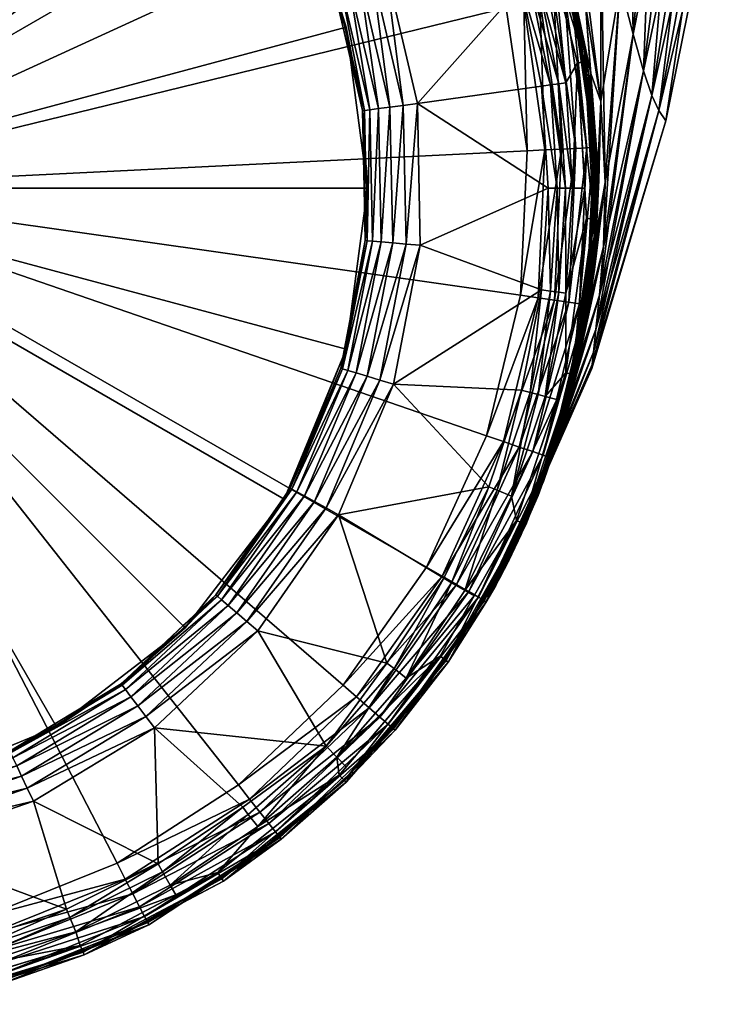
# Model space of a CAD drawing. Extents: x -0.0374 to 0.0374, y -0.0584 to -0.0009.
# Tile 6 of 17: x 0.004 to 0.0141, y -0.0582 to -0.0439. Entities that reach past the tile are written whole.
import ezdxf

# ---------------------------------------------------------------- set-up
doc = ezdxf.new("R2010")
doc.units = 0
doc.layers.add('mesh', color=7, linetype='CONTINUOUS')

msp = doc.modelspace()

# ---------------------------------------------------------------- meshes
at = {"layer": 'mesh'}
mesh = msp.add_polyface(dxfattribs=at)
corners = [(0.000324, -0.046352, 0.061), (0.000309, -0.035352, 0.061), (0.002391, -0.035548, 0.061), (0.006258, -0.03709, 0.061), (0.007904, -0.038381, 0.061), (0.004398, -0.036134, 0.061), (0.003505, -0.038033, 0.011207), (0.003494, -0.038058, 0.011), (0.004477, -0.038599, 0.011), (0.003585, -0.037842, 0.011566), (0.003649, -0.037689, 0.011693), (0.001769, -0.03712, 0.011693), (0.005276, -0.038773, 0.011566), (0.005203, -0.038878, 0.0114), (0.001698, -0.037486, 0.011207), (0.001693, -0.037513, 0.011), (0.002316, -0.037701, 0.011), (-0.000182, -0.037327, 0.011207), (-0.000184, -0.037247, 0.0114), (-0.000001, -0.037369, 0.011), (0.001714, -0.037407, 0.0114), (0.005158, -0.038943, 0.011207), (0.005142, -0.038966, 0.011), (0.003536, -0.037959, 0.0114), (0.001737, -0.037283, 0.011566), (0.006585, -0.040178, 0.011207), (0.005371, -0.038637, 0.011693), (0.003724, -0.037511, 0.011773), (0.001805, -0.03693, 0.011773), (0.005481, -0.038479, 0.011773), (0.003805, -0.037321, 0.0118), (0.005599, -0.038309, 0.0118), (0, -0.037352, 0.001826), (0.002329, -0.037659, 0.001826), (0.0045, -0.038558, 0.001826), (0.006364, -0.039988, 0.001826), (0, -0.046352, 0.001826)]
mesh.append_faces([[corners[k] for k in face] for face in [(0, 1, 2, 2), (0, 3, 4, 4), (0, 5, 3, 3), (2, 5, 0, 0), (6, 7, 8, 8), (9, 10, 11, 11), (9, 12, 10, 10), (13, 12, 9, 9), (14, 15, 16, 16), (14, 17, 15, 15), (18, 17, 14, 14), (17, 19, 15, 15), (14, 20, 18, 18), (14, 6, 20, 20), (16, 6, 14, 14), (16, 7, 6, 6), (21, 8, 22, 22), (21, 6, 8, 8), (23, 6, 21, 21), (23, 20, 6, 6), (24, 20, 23, 23), (24, 9, 11, 11), (23, 9, 24, 24), (23, 13, 9, 9), (21, 13, 23, 23), (21, 25, 13, 13), (26, 10, 12, 12), (27, 10, 26, 26), (27, 28, 10, 10), (27, 29, 30, 30), (26, 29, 27, 27), (31, 30, 29, 29), (32, 33, 15, 15), (33, 16, 15, 15), (33, 7, 16, 16), (34, 7, 33, 33), (22, 34, 35, 35), (8, 34, 22, 22), (8, 7, 34, 34), (15, 19, 32, 32), (33, 32, 36, 36), (36, 34, 33, 33), (36, 35, 34, 34)]])
mesh = msp.add_polyface(dxfattribs=at)
corners = [(0.000324, -0.046352, 0.061), (0.010324, -0.041769, 0.061), (0.01101, -0.043744, 0.061), (0.009275, -0.039959, 0.061), (0.007904, -0.038381, 0.061), (0.011214, -0.047903, 0.061), (0.010724, -0.049936, 0.061), (0.011311, -0.045814, 0.061), (0.009857, -0.051839, 0.061), (0.008995, -0.047114, 0.011207), (0.008968, -0.047112, 0.011), (0.008668, -0.048677, 0.011), (0.008234, -0.050887, 0.011693), (0.009181, -0.049132, 0.011773), (0.008997, -0.049076, 0.011693), (0.00888, -0.043268, 0.011693), (0.009062, -0.043204, 0.011773), (0.008209, -0.041389, 0.011773), (0.00864, -0.048968, 0.011207), (0.007907, -0.050707, 0.011207), (0.008716, -0.048991, 0.0114), (0.008527, -0.04339, 0.011207), (0.008502, -0.043399, 0.011), (0.00865, -0.044033, 0.011), (0.007725, -0.041682, 0.011207), (0.007794, -0.04164, 0.0114), (0.007779, -0.041859, 0.011), (0.008603, -0.043364, 0.0114), (0.008957, -0.045228, 0.011207), (0.008723, -0.043322, 0.011566), (0.009036, -0.045218, 0.0114), (0.007902, -0.041575, 0.011566), (0.008044, -0.041489, 0.011693), (0.008838, -0.049028, 0.011566), (0.007977, -0.050746, 0.0114), (0.008614, -0.04896, 0.011), (0.007883, -0.050694, 0.011), (0.008089, -0.050807, 0.011566), (0.008693, -0.044023, 0.001826), (0.007794, -0.041852, 0.001826), (0.00893, -0.045231, 0.011), (0.009, -0.046352, 0.001826), (0.008693, -0.048681, 0.001826), (0.007794, -0.050852, 0.001826), (0, -0.046352, 0.001826), (0.0045, -0.054146, 0.001826), (0.006364, -0.052716, 0.001826), (0.006364, -0.039988, 0.001826)]
mesh.append_faces([[corners[k] for k in face] for face in [(0, 1, 2, 2), (0, 3, 1, 1), (4, 3, 0, 0), (0, 5, 6, 6), (0, 7, 5, 5), (2, 7, 0, 0), (6, 8, 0, 0), (9, 10, 11, 11), (12, 13, 14, 14), (15, 16, 17, 17), (18, 19, 20, 20), (21, 22, 23, 23), (21, 24, 22, 22), (25, 24, 21, 21), (24, 26, 22, 22), (21, 27, 25, 25), (21, 28, 27, 27), (23, 28, 21, 21), (29, 27, 30, 30), (29, 31, 27, 27), (32, 31, 29, 29), (29, 15, 32, 32), (11, 18, 9, 9), (33, 20, 34, 34), (18, 35, 36, 36), (11, 35, 18, 18), (33, 37, 14, 14), (34, 37, 33, 33), (38, 22, 39, 39), (38, 23, 22, 22), (38, 40, 23, 23), (41, 40, 38, 38), (10, 42, 11, 11), (10, 41, 42, 42), (42, 35, 11, 11), (42, 36, 35, 35), (43, 36, 42, 42), (44, 43, 42, 42), (45, 46, 44, 44), (44, 38, 39, 39), (44, 41, 38, 38), (42, 41, 44, 44), (39, 47, 44, 44)]])
mesh = msp.add_polyface(dxfattribs=at)
corners = [(0.012378, -0.042456, 0.02496), (0.012659, -0.043395, 0.02652), (0.01278, -0.040117, 0.027447), (0.012848, -0.044127, 0.028275), (0.013149, -0.040652, 0.029056), (0.013457, -0.041022, 0.030784), (0.013116, -0.045012, 0.032096), (0.013716, -0.041255, 0.032573), (0.01186, -0.043049, 0.01879), (0.011141, -0.041085, 0.019202), (0.011424, -0.041793, 0.0182), (0.011859, -0.042946, 0.020127), (0.011309, -0.041547, 0.018109), (0.010926, -0.040732, 0.017809), (0.010944, -0.04047, 0.020192), (0.011695, -0.042133, 0.02105), (0.012154, -0.043699, 0.02222), (0.011519, -0.041188, 0.021883), (0.012058, -0.042579, 0.022971), (0.011335, -0.040123, 0.02263), (0.01195, -0.041346, 0.023656), (0.012352, -0.04098, 0.025515), (0.011629, -0.042329, 0.057567), (0.011302, -0.041547, 0.057885), (0.011141, -0.041085, 0.056798), (0.011124, -0.041122, 0.058058), (0.011859, -0.042946, 0.055873), (0.011695, -0.042133, 0.05495), (0.010944, -0.04047, 0.055808), (0.011519, -0.041188, 0.054117), (0.012058, -0.042579, 0.053029), (0.01195, -0.041346, 0.052344), (0.012378, -0.042456, 0.05104), (0.011833, -0.040011, 0.051726), (0.012352, -0.04098, 0.050485), (0.013116, -0.045012, 0.043904), (0.013716, -0.041255, 0.043427), (0.013922, -0.041388, 0.041616), (0.012993, -0.044656, 0.045847), (0.013457, -0.041022, 0.045216), (0.012848, -0.044127, 0.047725), (0.013149, -0.040652, 0.046944), (0.012659, -0.043395, 0.04948), (0.01278, -0.040117, 0.048553), (0.012993, -0.044656, 0.030153), (0.011851, -0.043539, 0.0605), (0.011111, -0.041408, 0.0605), (0.011202, -0.041367, 0.060259), (0.011697, -0.043577, 0.060707), (0.010966, -0.041474, 0.060707), (0.011496, -0.043626, 0.060866), (0.010778, -0.041561, 0.060866), (0.011233, -0.041352, 0.06), (0.011863, -0.043259, 0.012507), (0.011622, -0.042309, 0.012507), (0.01062, -0.040263, 0.012316), (0.011586, -0.042322, 0.012316), (0.011484, -0.042358, 0.012154), (0.010579, -0.04043, 0.012154), (0.011084, -0.041895, 0.011946)]
mesh.append_faces([[corners[k] for k in face] for face in [(0, 1, 2, 2), (2, 3, 4, 4), (1, 3, 2, 2), (5, 6, 7, 7), (8, 9, 10, 10), (8, 11, 9, 9), (9, 12, 10, 10), (9, 13, 12, 12), (11, 14, 9, 9), (11, 15, 14, 14), (16, 17, 15, 15), (16, 18, 17, 17), (18, 19, 17, 17), (0, 20, 18, 18), (0, 21, 20, 20), (2, 21, 0, 0), (22, 23, 24, 24), (23, 25, 24, 24), (24, 26, 22, 22), (24, 27, 26, 26), (28, 27, 24, 24), (28, 29, 27, 27), (29, 30, 27, 27), (29, 31, 30, 30), (31, 32, 30, 30), (31, 33, 32, 32), (33, 34, 32, 32), (35, 36, 37, 37), (38, 39, 36, 36), (40, 41, 39, 39), (42, 43, 41, 41), (34, 43, 42, 42), (4, 44, 5, 5), (45, 46, 47, 47), (48, 49, 46, 46), (50, 51, 49, 49), (52, 25, 23, 23), (53, 10, 12, 12), (12, 13, 54, 54), (55, 56, 54, 54), (55, 57, 56, 56), (55, 58, 57, 57), (59, 57, 58, 58)]])
mesh = msp.add_polyface(dxfattribs=at)
corners = [(0.012993, -0.044656, 0.030153), (0.013116, -0.045012, 0.032096), (0.013457, -0.041022, 0.030784), (0.011859, -0.042946, 0.020127), (0.012283, -0.045361, 0.020338), (0.012235, -0.044696, 0.021399), (0.011992, -0.043614, 0.019127), (0.012132, -0.044217, 0.019487), (0.011907, -0.043248, 0.018909), (0.01186, -0.043049, 0.01879), (0.011695, -0.042133, 0.02105), (0.012154, -0.043699, 0.02222), (0.012378, -0.045098, 0.023696), (0.012378, -0.042456, 0.02496), (0.012441, -0.046274, 0.025431), (0.012659, -0.043395, 0.02652), (0.012058, -0.042579, 0.022971), (0.012848, -0.044127, 0.047725), (0.012441, -0.046274, 0.050569), (0.012659, -0.043395, 0.04948), (0.011859, -0.042946, 0.055873), (0.012235, -0.044696, 0.054601), (0.012224, -0.044806, 0.056098), (0.012154, -0.043699, 0.05378), (0.011695, -0.042133, 0.05495), (0.012058, -0.042579, 0.053029), (0.012378, -0.045098, 0.052304), (0.012378, -0.042456, 0.05104), (0.012352, -0.04098, 0.050485), (0.013318, -0.045379, 0.038), (0.013922, -0.041388, 0.034384), (0.013219, -0.04523, 0.034064), (0.014107, -0.041468, 0.038), (0.013219, -0.04523, 0.041936), (0.013922, -0.041388, 0.041616), (0.013116, -0.045012, 0.043904), (0.012993, -0.044656, 0.045847), (0.013716, -0.041255, 0.043427), (0.013457, -0.041022, 0.045216), (0.013149, -0.040652, 0.046944), (0.012848, -0.044127, 0.028275), (0.013149, -0.040652, 0.029056), (0.013716, -0.041255, 0.032573), (0.011949, -0.043515, 0.060259), (0.011893, -0.043254, 0.06), (0.011982, -0.043507, 0.06), (0.012176, -0.045771, 0.0605), (0.011851, -0.043539, 0.0605), (0.012275, -0.045767, 0.060259), (0.011863, -0.043259, 0.012507), (0.011902, -0.04325, 0.057086), (0.011997, -0.043569, 0.056919), (0.012183, -0.04452, 0.012507), (0.011622, -0.042309, 0.012507), (0.011586, -0.042322, 0.012316), (0.012145, -0.044526, 0.012316), (0.011484, -0.042358, 0.012154), (0.012038, -0.044542, 0.012154)]
mesh.append_faces([[corners[k] for k in face] for face in [(0, 1, 2, 2), (3, 4, 5, 5), (6, 7, 3, 3), (8, 3, 9, 9), (8, 6, 3, 3), (5, 10, 3, 3), (5, 11, 10, 10), (12, 13, 11, 11), (14, 15, 13, 13), (13, 16, 11, 11), (17, 18, 19, 19), (20, 21, 22, 22), (20, 23, 21, 21), (24, 23, 20, 20), (24, 25, 23, 23), (25, 26, 23, 23), (25, 27, 26, 26), (27, 19, 26, 26), (27, 28, 19, 19), (29, 30, 31, 31), (29, 32, 30, 30), (33, 32, 29, 29), (33, 34, 32, 32), (35, 34, 33, 33), (36, 37, 35, 35), (17, 38, 36, 36), (19, 39, 17, 17), (40, 0, 41, 41), (31, 42, 1, 1), (30, 42, 31, 31), (43, 44, 45, 45), (43, 46, 47, 47), (45, 48, 43, 43), (49, 8, 9, 9), (44, 50, 45, 45), (20, 51, 50, 50), (22, 51, 20, 20), (45, 50, 51, 51), (52, 8, 49, 49), (52, 6, 8, 8), (7, 6, 52, 52), (53, 52, 49, 49), (54, 55, 52, 52), (56, 57, 55, 55)]])
mesh = msp.add_polyface(dxfattribs=at)
corners = [(0.009765, -0.04718, 0.0118), (0.011617, -0.046352, 0.0118), (0.009724, -0.045131, 0.0118), (0.00938, -0.049192, 0.0118), (0.01152, -0.047826, 0.0118), (0.009257, -0.043136, 0.0118), (0.011232, -0.043429, 0.0118), (0.010757, -0.04203, 0.0118), (0.01152, -0.044878, 0.0118), (0.010757, -0.050674, 0.0118), (0.011232, -0.049275, 0.0118), (0.008584, -0.05108, 0.0118), (0.008957, -0.045228, 0.011207), (0.00893, -0.045231, 0.011), (0.008953, -0.046353, 0.011), (0.008997, -0.049076, 0.011693), (0.009181, -0.049132, 0.011773), (0.009559, -0.047162, 0.011773), (0.008403, -0.05098, 0.011773), (0.00888, -0.043268, 0.011693), (0.009327, -0.045181, 0.011693), (0.009062, -0.043204, 0.011773), (0.009162, -0.045202, 0.011566), (0.009201, -0.047132, 0.011566), (0.009075, -0.047121, 0.0114), (0.008716, -0.048991, 0.0114), (0.00864, -0.048968, 0.011207), (0.00865, -0.044033, 0.011), (0.008995, -0.047114, 0.011207), (0.008968, -0.047112, 0.011), (0.009036, -0.045218, 0.0114), (0.008603, -0.043364, 0.0114), (0.008723, -0.043322, 0.011566), (0.008838, -0.049028, 0.011566), (0.009366, -0.047146, 0.011693), (0.009518, -0.045157, 0.011773), (0.008387, -0.041282, 0.0118), (0.009, -0.046352, 0.001826)]
mesh.append_faces([[corners[k] for k in face] for face in [(0, 1, 2, 2), (3, 4, 0, 0), (5, 6, 7, 7), (2, 6, 5, 5), (1, 8, 2, 2), (3, 9, 10, 10), (11, 9, 3, 3), (12, 13, 14, 14), (15, 16, 17, 17), (0, 16, 3, 3), (0, 17, 16, 16), (2, 17, 0, 0), (18, 3, 16, 16), (19, 20, 21, 21), (22, 20, 19, 19), (22, 23, 20, 20), (24, 23, 22, 22), (24, 25, 23, 23), (26, 25, 24, 24), (27, 13, 12, 12), (28, 14, 29, 29), (28, 12, 14, 14), (30, 12, 28, 28), (30, 31, 12, 12), (32, 22, 19, 19), (30, 22, 32, 32), (30, 24, 22, 22), (28, 24, 30, 30), (28, 26, 24, 24), (33, 23, 25, 25), (34, 23, 33, 33), (34, 20, 23, 23), (35, 20, 34, 34), (35, 21, 20, 20), (5, 21, 35, 35), (5, 36, 21, 21), (35, 2, 5, 5), (35, 17, 2, 2), (34, 17, 35, 35), (34, 15, 17, 17), (33, 15, 34, 34), (14, 37, 29, 29), (14, 13, 37, 37)]])
mesh = msp.add_polyface(dxfattribs=at)
corners = [(0.011859, -0.042946, 0.055873), (0.011902, -0.04325, 0.057086), (0.011629, -0.042329, 0.057567), (0.011202, -0.041367, 0.060259), (0.011233, -0.041352, 0.06), (0.011893, -0.043254, 0.06), (0.011949, -0.043515, 0.060259), (0.011851, -0.043539, 0.0605), (0.011697, -0.043577, 0.060707), (0.011111, -0.041408, 0.0605), (0.011496, -0.043626, 0.060866), (0.010966, -0.041474, 0.060707), (0.011262, -0.043683, 0.060966), (0.010778, -0.041561, 0.060866), (0.01101, -0.043744, 0.061), (0.010559, -0.041661, 0.060966), (0.011311, -0.045814, 0.061), (0.011569, -0.045801, 0.060966), (0.01181, -0.045789, 0.060866), (0.012017, -0.045779, 0.060707), (0.011302, -0.041547, 0.057885), (0.01186, -0.043049, 0.01879), (0.011424, -0.041793, 0.0182), (0.011863, -0.043259, 0.012507), (0.011871, -0.044832, 0.011946), (0.011722, -0.043297, 0.012154), (0.011573, -0.043338, 0.011946), (0.011473, -0.043364, 0.011867), (0.011768, -0.044845, 0.011867), (0.011867, -0.046352, 0.011867), (0.011648, -0.044861, 0.011817), (0.011746, -0.046352, 0.011817), (0.011357, -0.043396, 0.011817), (0.010877, -0.041981, 0.011817), (0.01152, -0.044878, 0.0118), (0.011617, -0.046352, 0.0118), (0.011232, -0.043429, 0.0118), (0.010757, -0.04203, 0.0118), (0.009724, -0.045131, 0.0118), (0.011309, -0.041547, 0.018109), (0.011622, -0.042309, 0.012507), (0.011586, -0.042322, 0.012316), (0.012183, -0.04452, 0.012507), (0.011484, -0.042358, 0.012154), (0.012145, -0.044526, 0.012316), (0.012038, -0.044542, 0.012154), (0.011084, -0.041895, 0.011946)]
mesh.append_faces([[corners[k] for k in face] for face in [(0, 1, 2, 2), (3, 4, 5, 5), (6, 3, 5, 5), (7, 3, 6, 6), (8, 9, 7, 7), (10, 11, 8, 8), (12, 13, 10, 10), (14, 15, 12, 12), (12, 16, 14, 14), (12, 17, 16, 16), (10, 17, 12, 12), (10, 18, 17, 17), (8, 18, 10, 10), (8, 19, 18, 18), (7, 19, 8, 8), (4, 20, 5, 5), (5, 2, 1, 1), (20, 2, 5, 5), (21, 22, 23, 23), (24, 25, 26, 26), (27, 24, 26, 26), (28, 24, 27, 27), (29, 30, 31, 31), (28, 30, 29, 29), (28, 32, 30, 30), (27, 32, 28, 28), (27, 33, 32, 32), (31, 34, 35, 35), (30, 34, 31, 31), (30, 36, 34, 34), (32, 36, 30, 30), (32, 37, 36, 36), (33, 37, 32, 32), (38, 34, 36, 36), (23, 39, 40, 40), (41, 42, 40, 40), (43, 44, 41, 41), (25, 45, 43, 43), (26, 43, 46, 46), (26, 25, 43, 43), (24, 45, 25, 25), (27, 26, 46, 46), (46, 33, 27, 27)]])
mesh = msp.add_polyface(dxfattribs=at)
corners = [(0.012235, -0.044696, 0.021399), (0.012284, -0.047239, 0.022234), (0.012378, -0.045098, 0.023696), (0.012993, -0.044656, 0.030153), (0.012307, -0.0484, 0.031518), (0.013116, -0.045012, 0.032096), (0.012283, -0.045361, 0.020338), (0.01229, -0.045553, 0.020515), (0.011859, -0.042946, 0.020127), (0.012132, -0.044217, 0.019487), (0.012154, -0.043699, 0.02222), (0.012441, -0.046274, 0.025431), (0.012378, -0.042456, 0.02496), (0.012415, -0.047205, 0.027355), (0.012659, -0.043395, 0.02652), (0.012848, -0.044127, 0.028275), (0.012235, -0.044696, 0.054601), (0.012284, -0.04555, 0.055479), (0.012224, -0.044806, 0.056098), (0.012317, -0.045945, 0.05515), (0.012848, -0.044127, 0.047725), (0.012415, -0.047205, 0.048645), (0.012441, -0.046274, 0.050569), (0.012993, -0.044656, 0.045847), (0.013116, -0.045012, 0.043904), (0.012359, -0.047904, 0.046598), (0.013219, -0.04523, 0.041936), (0.012307, -0.0484, 0.044482), (0.012311, -0.046352, 0.054728), (0.012347, -0.04624, 0.053013), (0.012154, -0.043699, 0.05378), (0.012378, -0.045098, 0.052304), (0.012659, -0.043395, 0.04948), (0.012359, -0.047904, 0.029402), (0.011851, -0.043539, 0.0605), (0.012176, -0.045771, 0.0605), (0.012017, -0.045779, 0.060707), (0.011949, -0.043515, 0.060259), (0.012275, -0.045767, 0.060259), (0.011982, -0.043507, 0.06), (0.012309, -0.045765, 0.06), (0.012282, -0.04635, 0.06), (0.01229, -0.046354, 0.012507), (0.011768, -0.044845, 0.011867), (0.01197, -0.046352, 0.011946), (0.011871, -0.044832, 0.011946), (0.011867, -0.046352, 0.011867), (0.012324, -0.046415, 0.021306), (0.011997, -0.043569, 0.056919), (0.012183, -0.04452, 0.012507), (0.012169, -0.046792, 0.012154), (0.012038, -0.044542, 0.012154), (0.012144, -0.046354, 0.012154), (0.012277, -0.046796, 0.012316), (0.012145, -0.044526, 0.012316), (0.012315, -0.046798, 0.012507)]
mesh.append_faces([[corners[k] for k in face] for face in [(0, 1, 2, 2), (3, 4, 5, 5), (0, 6, 7, 7), (8, 9, 6, 6), (2, 10, 0, 0), (11, 12, 2, 2), (13, 14, 11, 11), (13, 15, 14, 14), (16, 17, 18, 18), (16, 19, 17, 17), (20, 21, 22, 22), (23, 21, 20, 20), (24, 25, 23, 23), (26, 27, 24, 24), (16, 28, 19, 19), (16, 29, 28, 28), (30, 29, 16, 16), (30, 31, 29, 29), (31, 32, 22, 22), (15, 33, 3, 3), (13, 33, 15, 15), (34, 35, 36, 36), (37, 38, 35, 35), (39, 40, 38, 38), (40, 41, 38, 38), (41, 17, 19, 19), (41, 18, 17, 17), (40, 18, 41, 41), (9, 42, 6, 6), (7, 6, 42, 42), (43, 44, 45, 45), (46, 44, 43, 43), (0, 7, 47, 47), (40, 48, 18, 18), (39, 48, 40, 40), (9, 49, 42, 42), (7, 42, 47, 47), (50, 51, 52, 52), (53, 54, 51, 51), (55, 49, 54, 54), (42, 49, 55, 55), (44, 51, 45, 45), (44, 52, 51, 51)]])
mesh = msp.add_polyface(dxfattribs=at)
corners = [(0.013318, -0.045379, 0.038), (0.013219, -0.04523, 0.034064), (0.012253, -0.048907, 0.035833), (0.011953, -0.049313, 0.02536), (0.012415, -0.047205, 0.027355), (0.012441, -0.046274, 0.025431), (0.012274, -0.047448, 0.022469), (0.01214, -0.048444, 0.023857), (0.012378, -0.045098, 0.023696), (0.012284, -0.047239, 0.022234), (0.012359, -0.047904, 0.029402), (0.012307, -0.0484, 0.031518), (0.012993, -0.044656, 0.030153), (0.012347, -0.04624, 0.053013), (0.012301, -0.047094, 0.053957), (0.012311, -0.046352, 0.054728), (0.012288, -0.04753, 0.051174), (0.012197, -0.04809, 0.052671), (0.012286, -0.047241, 0.053768), (0.012378, -0.045098, 0.052304), (0.012993, -0.044656, 0.045847), (0.012359, -0.047904, 0.046598), (0.012415, -0.047205, 0.048645), (0.013116, -0.045012, 0.043904), (0.012307, -0.0484, 0.044482), (0.012441, -0.046274, 0.050569), (0.013219, -0.04523, 0.041936), (0.012271, -0.048725, 0.04233), (0.012253, -0.048907, 0.040166), (0.012249, -0.048965, 0.038), (0.012271, -0.048725, 0.03367), (0.013116, -0.045012, 0.032096), (0.012176, -0.045771, 0.0605), (0.011914, -0.048002, 0.060707), (0.012017, -0.045779, 0.060707), (0.012071, -0.048025, 0.0605), (0.012275, -0.045767, 0.060259), (0.01217, -0.048039, 0.060259), (0.012204, -0.048044, 0.06), (0.012282, -0.04635, 0.06), (0.012317, -0.045945, 0.05515), (0.011884, -0.049448, 0.012507), (0.011871, -0.047872, 0.011946), (0.012144, -0.046354, 0.012154), (0.01197, -0.046352, 0.011946), (0.011867, -0.046352, 0.011867), (0.011768, -0.047859, 0.011867), (0.012235, -0.044696, 0.021399), (0.012324, -0.046415, 0.021306), (0.012315, -0.046798, 0.012507), (0.012014, -0.049059, 0.012507), (0.01229, -0.046354, 0.012507), (0.012277, -0.046796, 0.012316), (0.012038, -0.044542, 0.012154), (0.012169, -0.046792, 0.012154), (0.012145, -0.044526, 0.012316), (0.011977, -0.04905, 0.012316), (0.011872, -0.049026, 0.012154)]
mesh.append_faces([[corners[k] for k in face] for face in [(0, 1, 2, 2), (3, 4, 5, 5), (5, 6, 7, 7), (8, 6, 5, 5), (8, 9, 6, 6), (10, 11, 12, 12), (13, 14, 15, 15), (16, 17, 18, 18), (13, 18, 14, 14), (13, 16, 18, 18), (19, 16, 13, 13), (20, 21, 22, 22), (23, 24, 21, 21), (19, 25, 16, 16), (26, 27, 24, 24), (26, 28, 27, 27), (0, 28, 26, 26), (2, 29, 0, 0), (30, 31, 11, 11), (1, 31, 30, 30), (32, 33, 34, 34), (32, 35, 33, 33), (36, 35, 32, 32), (36, 37, 35, 35), (36, 38, 37, 37), (36, 39, 38, 38), (40, 15, 39, 39), (14, 39, 15, 15), (14, 38, 39, 39), (41, 6, 9, 9), (42, 43, 44, 44), (45, 42, 44, 44), (46, 42, 45, 45), (47, 48, 9, 9), (41, 9, 48, 48), (48, 49, 50, 50), (48, 51, 49, 49), (52, 53, 54, 54), (49, 55, 52, 52), (52, 50, 49, 49), (54, 56, 52, 52), (42, 54, 43, 43), (42, 57, 54, 54)]])
mesh = msp.add_polyface(dxfattribs=at)
corners = [(0.012253, -0.048907, 0.035833), (0.013219, -0.04523, 0.034064), (0.012271, -0.048725, 0.03367), (0.011721, -0.050108, 0.027085), (0.011532, -0.050627, 0.028534), (0.012359, -0.047904, 0.029402), (0.011953, -0.049313, 0.02536), (0.012441, -0.046274, 0.025431), (0.012099, -0.048635, 0.024188), (0.011911, -0.049457, 0.025671), (0.012415, -0.047205, 0.027355), (0.011825, -0.04975, 0.026307), (0.01214, -0.048444, 0.023857), (0.011469, -0.0508, 0.029017), (0.012307, -0.0484, 0.031518), (0.012441, -0.046274, 0.050569), (0.012415, -0.047205, 0.048645), (0.011826, -0.049761, 0.049697), (0.012288, -0.04753, 0.051174), (0.012096, -0.04863, 0.051808), (0.012197, -0.04809, 0.052671), (0.012024, -0.049018, 0.051188), (0.011907, -0.049456, 0.050309), (0.011278, -0.051252, 0.045345), (0.012359, -0.047904, 0.046598), (0.012307, -0.0484, 0.044482), (0.012253, -0.048907, 0.040166), (0.010911, -0.052, 0.040592), (0.012271, -0.048725, 0.04233), (0.011799, -0.049863, 0.049492), (0.011548, -0.050597, 0.047606), (0.011531, -0.050637, 0.04747), (0.012249, -0.048965, 0.038), (0.010857, -0.052101, 0.038172), (0.013318, -0.045379, 0.038), (0.010898, -0.052025, 0.035753), (0.01217, -0.048039, 0.060259), (0.012204, -0.048044, 0.06), (0.011866, -0.049446, 0.06), (0.011637, -0.05025, 0.060259), (0.011542, -0.050218, 0.0605), (0.012071, -0.048025, 0.0605), (0.011392, -0.050166, 0.060707), (0.011914, -0.048002, 0.060707), (0.012286, -0.047241, 0.053768), (0.012301, -0.047094, 0.053957), (0.012274, -0.047448, 0.022469), (0.011884, -0.049448, 0.012507), (0.012324, -0.046415, 0.021306), (0.012014, -0.049059, 0.012507), (0.012277, -0.046796, 0.012316), (0.011977, -0.04905, 0.012316), (0.012169, -0.046792, 0.012154), (0.011872, -0.049026, 0.012154)]
mesh.append_faces([[corners[k] for k in face] for face in [(0, 1, 2, 2), (3, 4, 5, 5), (6, 7, 8, 8), (9, 10, 6, 6), (9, 11, 10, 10), (7, 12, 8, 8), (5, 13, 14, 14), (4, 13, 5, 5), (15, 16, 17, 17), (18, 19, 20, 20), (18, 21, 19, 19), (22, 21, 18, 18), (23, 24, 25, 25), (26, 27, 28, 28), (16, 29, 17, 17), (16, 30, 29, 29), (24, 30, 16, 16), (23, 31, 24, 24), (32, 33, 26, 26), (18, 17, 22, 22), (18, 15, 17, 17), (34, 32, 26, 26), (0, 35, 32, 32), (10, 3, 5, 5), (11, 3, 10, 10), (36, 37, 38, 38), (39, 36, 38, 38), (40, 41, 36, 36), (42, 43, 41, 41), (38, 21, 22, 22), (38, 19, 21, 21), (38, 20, 19, 19), (38, 44, 20, 20), (45, 44, 38, 38), (38, 37, 45, 45), (17, 38, 22, 22), (12, 46, 47, 47), (47, 8, 12, 12), (47, 6, 8, 8), (9, 6, 47, 47), (48, 49, 47, 47), (50, 51, 49, 49), (52, 53, 51, 51)]])
mesh = msp.add_polyface(dxfattribs=at)
corners = [(0.012359, -0.047904, 0.046598), (0.011531, -0.050637, 0.04747), (0.011548, -0.050597, 0.047606), (0.012271, -0.048725, 0.03367), (0.012307, -0.0484, 0.031518), (0.011227, -0.051363, 0.031132), (0.011569, -0.045801, 0.060966), (0.011214, -0.047903, 0.061), (0.011311, -0.045814, 0.061), (0.01147, -0.047939, 0.060966), (0.01181, -0.045789, 0.060866), (0.011709, -0.047973, 0.060866), (0.012017, -0.045779, 0.060707), (0.011914, -0.048002, 0.060707), (0.011637, -0.05025, 0.060259), (0.011866, -0.049446, 0.06), (0.011669, -0.050262, 0.06), (0.011542, -0.050218, 0.0605), (0.01217, -0.048039, 0.060259), (0.011392, -0.050166, 0.060707), (0.012071, -0.048025, 0.0605), (0.011196, -0.050099, 0.060866), (0.010968, -0.05002, 0.060966), (0.010724, -0.049936, 0.061), (0.011826, -0.049761, 0.049697), (0.011799, -0.049863, 0.049492), (0.011768, -0.047859, 0.011867), (0.011573, -0.049366, 0.011946), (0.011871, -0.047872, 0.011946), (0.011473, -0.049339, 0.011867), (0.011648, -0.047843, 0.011817), (0.011357, -0.049308, 0.011817), (0.011746, -0.046352, 0.011817), (0.011867, -0.046352, 0.011867), (0.011232, -0.049275, 0.0118), (0.010877, -0.050723, 0.011817), (0.01152, -0.047826, 0.0118), (0.011617, -0.046352, 0.0118), (0.009765, -0.04718, 0.0118), (0.00938, -0.049192, 0.0118), (0.011291, -0.051223, 0.012507), (0.011911, -0.049457, 0.025671), (0.011884, -0.049448, 0.012507), (0.011825, -0.04975, 0.026307), (0.012014, -0.049059, 0.012507), (0.011977, -0.04905, 0.012316), (0.011872, -0.049026, 0.012154), (0.011256, -0.051207, 0.012316), (0.011743, -0.04941, 0.012154), (0.011157, -0.051163, 0.012154), (0.011084, -0.050809, 0.011946)]
mesh.append_faces([[corners[k] for k in face] for face in [(0, 1, 2, 2), (3, 4, 5, 5), (6, 7, 8, 8), (6, 9, 7, 7), (10, 9, 6, 6), (10, 11, 9, 9), (12, 11, 10, 10), (12, 13, 11, 11), (14, 15, 16, 16), (17, 18, 14, 14), (19, 20, 17, 17), (21, 13, 19, 19), (21, 11, 13, 13), (22, 11, 21, 21), (22, 9, 11, 11), (23, 9, 22, 22), (23, 7, 9, 9), (24, 16, 15, 15), (25, 16, 24, 24), (26, 27, 28, 28), (29, 27, 26, 26), (29, 30, 31, 31), (26, 30, 29, 29), (26, 32, 30, 30), (33, 32, 26, 26), (31, 34, 35, 35), (31, 36, 34, 34), (30, 36, 31, 31), (30, 37, 36, 36), (32, 37, 30, 30), (38, 36, 37, 37), (39, 34, 36, 36), (40, 41, 42, 42), (40, 43, 41, 41), (44, 40, 42, 42), (45, 40, 44, 44), (46, 47, 45, 45), (48, 49, 46, 46), (27, 46, 28, 28), (27, 48, 46, 46), (50, 48, 27, 27), (29, 50, 27, 27), (29, 31, 50, 50)]])
mesh = msp.add_polyface(dxfattribs=at)
corners = [(0.000324, -0.046352, 0.061), (0.001384, -0.057301, 0.061), (0.000324, -0.057352, 0.061), (0.008647, -0.053544, 0.061), (0.007135, -0.054989, 0.061), (0.003437, -0.056902, 0.061), (0.005377, -0.056122, 0.061), (0.004166, -0.055223, 0.0118), (0.00597, -0.056132, 0.0118), (0.005919, -0.054163, 0.0118), (0.007198, -0.055311, 0.0118), (0.004078, -0.055035, 0.011773), (0.005501, -0.05361, 0.0114), (0.006889, -0.052308, 0.0114), (0.005452, -0.053547, 0.011207), (0.005577, -0.053712, 0.011566), (0.006986, -0.052391, 0.011566), (0.005677, -0.053844, 0.011693), (0.007111, -0.0525, 0.011693), (0.005794, -0.053998, 0.011773), (0.007257, -0.052626, 0.011773), (0.007414, -0.052761, 0.0118), (0.006829, -0.052256, 0.011207), (0.006333, -0.052683, 0.011), (0.005436, -0.053525, 0.011), (0.004475, -0.054106, 0.011), (0.003826, -0.054498, 0.011), (0.003837, -0.054523, 0.011207), (0.003996, -0.05486, 0.011693), (0.003925, -0.05471, 0.011566), (0.003871, -0.054595, 0.0114), (0.002102, -0.055344, 0.011566), (0.002073, -0.05522, 0.0114), (0.002054, -0.055142, 0.011207), (0.002321, -0.055021, 0.011), (0.006364, -0.052716, 0.001826), (0.0045, -0.054146, 0.001826), (0.002329, -0.055045, 0.001826), (0, -0.046352, 0.001826), (0, -0.055352, 0.001826), (0.007794, -0.050852, 0.001826)]
mesh.append_faces([[corners[k] for k in face] for face in [(0, 1, 2, 2), (0, 3, 4, 4), (0, 5, 1, 1), (0, 6, 5, 5), (4, 6, 0, 0), (7, 8, 9, 9), (8, 10, 9, 9), (11, 7, 9, 9), (12, 13, 14, 14), (15, 16, 12, 12), (17, 18, 15, 15), (19, 20, 17, 17), (9, 21, 19, 19), (22, 14, 13, 13), (23, 14, 22, 22), (23, 24, 14, 14), (25, 26, 27, 27), (19, 11, 9, 9), (19, 28, 11, 11), (17, 28, 19, 19), (17, 29, 28, 28), (15, 29, 17, 17), (15, 30, 29, 29), (12, 30, 15, 15), (12, 27, 30, 30), (14, 27, 12, 12), (14, 25, 27, 27), (24, 25, 14, 14), (29, 31, 28, 28), (30, 32, 29, 29), (30, 33, 32, 32), (27, 33, 30, 30), (27, 34, 33, 33), (26, 34, 27, 27), (35, 24, 23, 23), (36, 24, 35, 35), (26, 37, 34, 34), (26, 36, 37, 37), (25, 36, 26, 26), (25, 24, 36, 36), (38, 37, 36, 36), (38, 39, 37, 37), (38, 35, 40, 40)]])
mesh = msp.add_polyface(dxfattribs=at)
corners = [(0.000324, -0.046352, 0.061), (0.009857, -0.051839, 0.061), (0.008647, -0.053544, 0.061), (0.010968, -0.05002, 0.060966), (0.010724, -0.049936, 0.061), (0.010082, -0.051968, 0.060966), (0.011196, -0.050099, 0.060866), (0.010291, -0.052089, 0.060866), (0.011392, -0.050166, 0.060707), (0.01047, -0.052192, 0.060707), (0.011542, -0.050218, 0.0605), (0.010608, -0.052271, 0.0605), (0.011637, -0.05025, 0.060259), (0.010695, -0.052321, 0.060259), (0.011028, -0.051777, 0.033395), (0.011045, -0.05174, 0.033196), (0.010669, -0.052326, 0.012507), (0.010898, -0.052025, 0.035753), (0.010907, -0.052008, 0.03559), (0.01086, -0.052095, 0.038), (0.010857, -0.052101, 0.038172), (0.010216, -0.052063, 0.011817), (0.010757, -0.050674, 0.0118), (0.010104, -0.051998, 0.0118), (0.010877, -0.050723, 0.011817), (0.007414, -0.052761, 0.0118), (0.009283, -0.053227, 0.0118), (0.008584, -0.05108, 0.0118), (0.008234, -0.050887, 0.011693), (0.008997, -0.049076, 0.011693), (0.008089, -0.050807, 0.011566), (0.008403, -0.05098, 0.011773), (0.009181, -0.049132, 0.011773), (0.00938, -0.049192, 0.0118), (0.006986, -0.052391, 0.011566), (0.006889, -0.052308, 0.0114), (0.007111, -0.0525, 0.011693), (0.007257, -0.052626, 0.011773), (0.006829, -0.052256, 0.011207), (0.007907, -0.050707, 0.011207), (0.006808, -0.052238, 0.011), (0.007977, -0.050746, 0.0114), (0.008716, -0.048991, 0.0114), (0.00778, -0.050842, 0.011), (0.007883, -0.050694, 0.011), (0.00864, -0.048968, 0.011207), (0.007794, -0.050852, 0.001826), (0.006364, -0.052716, 0.001826), (0.010715, -0.052351, 0.06), (0.010907, -0.052007, 0.04041), (0.010911, -0.052, 0.040592), (0.011045, -0.051741, 0.042804), (0.01041, -0.052175, 0.011946), (0.010543, -0.052253, 0.012154), (0.011157, -0.051163, 0.012154), (0.011084, -0.050809, 0.011946)]
mesh.append_faces([[corners[k] for k in face] for face in [(0, 1, 2, 2), (3, 1, 4, 4), (3, 5, 1, 1), (6, 5, 3, 3), (6, 7, 5, 5), (8, 9, 7, 7), (10, 11, 9, 9), (12, 13, 11, 11), (14, 15, 16, 16), (16, 17, 18, 18), (19, 17, 16, 16), (16, 20, 19, 19), (21, 22, 23, 23), (24, 22, 21, 21), (25, 26, 27, 27), (27, 23, 22, 22), (26, 23, 27, 27), (28, 29, 30, 30), (31, 32, 28, 28), (27, 33, 31, 31), (34, 30, 35, 35), (34, 28, 30, 30), (36, 28, 34, 34), (36, 31, 28, 28), (37, 31, 36, 36), (37, 27, 31, 31), (38, 39, 40, 40), (41, 39, 38, 38), (41, 42, 39, 39), (39, 43, 40, 40), (39, 44, 43, 43), (45, 44, 39, 39), (41, 35, 30, 30), (38, 35, 41, 41), (46, 43, 44, 44), (46, 40, 43, 43), (47, 40, 46, 46), (48, 49, 20, 20), (48, 50, 49, 49), (51, 50, 48, 48), (52, 53, 54, 54), (52, 24, 21, 21), (55, 24, 52, 52)]])
mesh = msp.add_polyface(dxfattribs=at)
corners = [(0.012271, -0.048725, 0.03367), (0.011045, -0.05174, 0.033196), (0.011028, -0.051777, 0.033395), (0.011227, -0.051363, 0.031132), (0.010907, -0.052008, 0.03559), (0.012253, -0.048907, 0.035833), (0.012307, -0.0484, 0.031518), (0.011261, -0.051285, 0.030838), (0.011469, -0.0508, 0.029017), (0.011278, -0.051252, 0.045345), (0.012307, -0.0484, 0.044482), (0.011261, -0.051288, 0.045164), (0.012271, -0.048725, 0.04233), (0.011045, -0.051741, 0.042804), (0.011056, -0.051719, 0.042988), (0.010911, -0.052, 0.040592), (0.012253, -0.048907, 0.040166), (0.010907, -0.052007, 0.04041), (0.010857, -0.052101, 0.038172), (0.012249, -0.048965, 0.038), (0.01086, -0.052095, 0.038), (0.010898, -0.052025, 0.035753), (0.011392, -0.050166, 0.060707), (0.010291, -0.052089, 0.060866), (0.011196, -0.050099, 0.060866), (0.011542, -0.050218, 0.0605), (0.01047, -0.052192, 0.060707), (0.011637, -0.05025, 0.060259), (0.010608, -0.052271, 0.0605), (0.011669, -0.050262, 0.06), (0.010695, -0.052321, 0.060259), (0.010669, -0.052326, 0.012507), (0.011532, -0.050627, 0.028534), (0.011721, -0.050108, 0.027085), (0.010877, -0.050723, 0.011817), (0.011232, -0.049275, 0.0118), (0.010757, -0.050674, 0.0118), (0.010715, -0.052351, 0.06), (0.011291, -0.051223, 0.012507), (0.011825, -0.04975, 0.026307), (0.011531, -0.050637, 0.04747), (0.011548, -0.050597, 0.047606), (0.011799, -0.049863, 0.049492), (0.011977, -0.04905, 0.012316), (0.011256, -0.051207, 0.012316), (0.011872, -0.049026, 0.012154), (0.011157, -0.051163, 0.012154), (0.01014, -0.053188, 0.012316), (0.010171, -0.05321, 0.012507), (0.011084, -0.050809, 0.011946), (0.011743, -0.04941, 0.012154), (0.01041, -0.052175, 0.011946), (0.011357, -0.049308, 0.011817)]
mesh.append_faces([[corners[k] for k in face] for face in [(0, 1, 2, 2), (0, 3, 1, 1), (2, 4, 5, 5), (5, 0, 2, 2), (6, 7, 3, 3), (6, 8, 7, 7), (9, 10, 11, 11), (12, 13, 14, 14), (12, 15, 13, 13), (16, 17, 15, 15), (16, 18, 17, 17), (19, 20, 18, 18), (21, 20, 19, 19), (10, 14, 11, 11), (10, 12, 14, 14), (4, 21, 5, 5), (22, 23, 24, 24), (25, 26, 22, 22), (27, 28, 25, 25), (29, 30, 27, 27), (31, 32, 33, 33), (31, 8, 32, 32), (7, 8, 31, 31), (31, 3, 7, 7), (31, 1, 3, 3), (31, 4, 2, 2), (34, 35, 36, 36), (29, 37, 30, 30), (38, 31, 33, 33), (33, 39, 38, 38), (37, 14, 13, 13), (37, 11, 14, 14), (9, 11, 37, 37), (37, 40, 9, 9), (37, 41, 40, 40), (42, 41, 37, 37), (42, 37, 29, 29), (43, 44, 38, 38), (45, 46, 44, 44), (47, 44, 46, 46), (48, 38, 44, 44), (49, 46, 50, 50), (51, 46, 49, 49), (49, 52, 34, 34)]])
mesh = msp.add_polyface(dxfattribs=at)
corners = [(0.009302, -0.054111, 0.0605), (0.010695, -0.052321, 0.060259), (0.009377, -0.054176, 0.060259), (0.010608, -0.052271, 0.0605), (0.009182, -0.054007, 0.060707), (0.01047, -0.052192, 0.060707), (0.009025, -0.053871, 0.060866), (0.010291, -0.052089, 0.060866), (0.008842, -0.053713, 0.060966), (0.010082, -0.051968, 0.060966), (0.008647, -0.053544, 0.061), (0.009857, -0.051839, 0.061), (0.007135, -0.054989, 0.061), (0.007295, -0.055193, 0.060966), (0.009386, -0.053305, 0.011817), (0.010104, -0.051998, 0.0118), (0.009283, -0.053227, 0.0118), (0.010216, -0.052063, 0.011817), (0.007414, -0.052761, 0.0118), (0.008584, -0.05108, 0.0118), (0.007257, -0.052626, 0.011773), (0.005501, -0.05361, 0.0114), (0.006986, -0.052391, 0.011566), (0.006889, -0.052308, 0.0114), (0.005577, -0.053712, 0.011566), (0.007111, -0.0525, 0.011693), (0.005677, -0.053844, 0.011693), (0.005794, -0.053998, 0.011773), (0.006829, -0.052256, 0.011207), (0.006808, -0.052238, 0.011), (0.006333, -0.052683, 0.011), (0.006364, -0.052716, 0.001826), (0.010715, -0.052351, 0.06), (0.009403, -0.054198, 0.06), (0.010669, -0.052326, 0.012507), (0.010857, -0.052101, 0.038172), (0.010171, -0.05321, 0.012507), (0.008798, -0.054828, 0.012507), (0.010051, -0.053126, 0.012154), (0.011157, -0.051163, 0.012154), (0.010543, -0.052253, 0.012154), (0.01014, -0.053188, 0.012316), (0.011256, -0.051207, 0.012316), (0.011291, -0.051223, 0.012507), (0.008668, -0.054922, 0.012316), (0.008695, -0.05495, 0.012507), (0.009563, -0.053442, 0.011946), (0.01041, -0.052175, 0.011946), (0.008559, -0.054587, 0.011946), (0.008695, -0.054725, 0.012154), (0.008401, -0.054429, 0.011817), (0.005919, -0.054163, 0.0118)]
mesh.append_faces([[corners[k] for k in face] for face in [(0, 1, 2, 2), (0, 3, 1, 1), (4, 3, 0, 0), (4, 5, 3, 3), (6, 5, 4, 4), (6, 7, 5, 5), (8, 7, 6, 6), (8, 9, 7, 7), (10, 9, 8, 8), (10, 11, 9, 9), (8, 12, 10, 10), (6, 13, 8, 8), (14, 15, 16, 16), (17, 15, 14, 14), (18, 19, 20, 20), (21, 22, 23, 23), (24, 25, 22, 22), (26, 20, 25, 25), (27, 18, 20, 20), (28, 29, 30, 30), (31, 30, 29, 29), (2, 32, 33, 33), (2, 1, 32, 32), (34, 32, 35, 35), (36, 32, 34, 34), (36, 33, 32, 32), (37, 33, 36, 36), (38, 39, 40, 40), (41, 39, 38, 38), (36, 42, 41, 41), (34, 43, 36, 36), (44, 41, 38, 38), (45, 36, 41, 41), (46, 40, 47, 47), (46, 38, 40, 40), (48, 38, 46, 46), (48, 49, 38, 38), (46, 14, 48, 48), (46, 17, 14, 14), (47, 17, 46, 46), (14, 16, 50, 50), (18, 50, 16, 16), (51, 50, 18, 18)]])
mesh = msp.add_polyface(dxfattribs=at)
corners = [(0.007733, -0.055748, 0.060259), (0.007754, -0.055775, 0.06), (0.006302, -0.056711, 0.06), (0.009377, -0.054176, 0.060259), (0.009403, -0.054198, 0.06), (0.008774, -0.0548, 0.06), (0.008842, -0.053713, 0.060966), (0.007295, -0.055193, 0.060966), (0.007135, -0.054989, 0.061), (0.009025, -0.053871, 0.060866), (0.007445, -0.055382, 0.060866), (0.009182, -0.054007, 0.060707), (0.007573, -0.055545, 0.060707), (0.009302, -0.054111, 0.0605), (0.007671, -0.055669, 0.0605), (0.005821, -0.05698, 0.060259), (0.005775, -0.056892, 0.0605), (0.005702, -0.05675, 0.060707), (0.005607, -0.056566, 0.060866), (0.005496, -0.056352, 0.060966), (0.005377, -0.056122, 0.061), (0.006302, -0.056704, 0.012507), (0.008798, -0.054828, 0.012507), (0.007277, -0.055414, 0.011817), (0.007198, -0.055311, 0.0118), (0.006035, -0.056244, 0.011817), (0.008695, -0.05495, 0.012507), (0.006917, -0.056379, 0.012507), (0.010171, -0.05321, 0.012507), (0.008593, -0.054845, 0.012154), (0.010051, -0.053126, 0.012154), (0.008695, -0.054725, 0.012154), (0.008668, -0.054922, 0.012316), (0.01014, -0.053188, 0.012316), (0.006896, -0.056347, 0.012316), (0.006836, -0.056256, 0.012154), (0.008559, -0.054587, 0.011946), (0.007414, -0.055592, 0.011946), (0.006147, -0.056438, 0.011946), (0.008401, -0.054429, 0.011817), (0.009386, -0.053305, 0.011817), (0.005919, -0.054163, 0.0118)]
mesh.append_faces([[corners[k] for k in face] for face in [(0, 1, 2, 2), (3, 4, 5, 5), (6, 7, 8, 8), (9, 10, 7, 7), (11, 10, 9, 9), (11, 12, 10, 10), (13, 12, 11, 11), (13, 14, 12, 12), (3, 14, 13, 13), (3, 0, 14, 14), (5, 0, 3, 3), (5, 1, 0, 0), (15, 0, 2, 2), (16, 14, 0, 0), (17, 12, 14, 14), (18, 10, 12, 12), (19, 7, 10, 10), (20, 8, 7, 7), (21, 2, 1, 1), (22, 5, 4, 4), (23, 24, 25, 25), (26, 5, 22, 22), (26, 1, 5, 5), (27, 1, 26, 26), (27, 21, 1, 1), (28, 26, 22, 22), (29, 30, 31, 31), (32, 30, 29, 29), (26, 33, 32, 32), (32, 27, 26, 26), (32, 34, 27, 27), (29, 34, 32, 32), (29, 35, 34, 34), (36, 29, 31, 31), (37, 29, 36, 36), (37, 35, 29, 29), (38, 35, 37, 37), (37, 23, 38, 38), (37, 39, 23, 23), (36, 39, 37, 37), (36, 40, 39, 39), (23, 39, 24, 24), (41, 24, 39, 39)]])
mesh = msp.add_polyface(dxfattribs=at)
corners = [(0.005775, -0.056892, 0.0605), (0.007733, -0.055748, 0.060259), (0.005821, -0.05698, 0.060259), (0.005702, -0.05675, 0.060707), (0.007671, -0.055669, 0.0605), (0.005607, -0.056566, 0.060866), (0.007573, -0.055545, 0.060707), (0.005496, -0.056352, 0.060966), (0.007445, -0.055382, 0.060866), (0.005377, -0.056122, 0.061), (0.007295, -0.055193, 0.060966), (0.003437, -0.056902, 0.061), (0.00351, -0.05715, 0.060966), (0.004695, -0.056905, 0.011817), (0.00597, -0.056132, 0.0118), (0.004645, -0.056785, 0.0118), (0.006035, -0.056244, 0.011817), (0.007198, -0.055311, 0.0118), (0.004166, -0.055223, 0.0118), (0.00223, -0.055895, 0.0118), (0.003247, -0.05726, 0.0118), (0.000198, -0.05615, 0.0118), (0.001884, -0.057537, 0.0118), (0, -0.056152, 0.0118), (0.000498, -0.057644, 0.0118), (0.000193, -0.055943, 0.011773), (0.002183, -0.055693, 0.011773), (0.002321, -0.055021, 0.011), (0.002048, -0.055116, 0.011), (0.002054, -0.055142, 0.011207), (0.004078, -0.055035, 0.011773), (0.002139, -0.055505, 0.011693), (0.003996, -0.05486, 0.011693), (0.002102, -0.055344, 0.011566), (0.003925, -0.05471, 0.011566), (0.002073, -0.05522, 0.0114), (0.000189, -0.05575, 0.011693), (0.000186, -0.055584, 0.011566), (0.000184, -0.055457, 0.0114), (0.000182, -0.055377, 0.011207), (0.000181, -0.05535, 0.011), (0.002329, -0.055045, 0.001826), (0, -0.055352, 0.001826), (0.006896, -0.056347, 0.012316), (0.0049, -0.057445, 0.012507), (0.006917, -0.056379, 0.012507), (0.006836, -0.056256, 0.012154), (0.004885, -0.05741, 0.012316), (0.006229, -0.056577, 0.012154), (0.004844, -0.05731, 0.012154), (0.006147, -0.056438, 0.011946), (0.004781, -0.057112, 0.011946), (0.007277, -0.055414, 0.011817)]
mesh.append_faces([[corners[k] for k in face] for face in [(0, 1, 2, 2), (3, 4, 0, 0), (5, 6, 3, 3), (7, 8, 5, 5), (9, 10, 7, 7), (7, 11, 9, 9), (5, 12, 7, 7), (13, 14, 15, 15), (16, 14, 13, 13), (16, 17, 14, 14), (18, 15, 14, 14), (19, 15, 18, 18), (19, 20, 15, 15), (21, 22, 19, 19), (23, 24, 21, 21), (25, 21, 19, 19), (26, 19, 18, 18), (27, 28, 29, 29), (30, 26, 18, 18), (30, 31, 26, 26), (32, 31, 30, 30), (32, 33, 31, 31), (34, 35, 33, 33), (26, 25, 19, 19), (26, 36, 25, 25), (31, 36, 26, 26), (31, 37, 36, 36), (33, 37, 31, 31), (33, 38, 37, 37), (35, 38, 33, 33), (35, 39, 38, 38), (29, 39, 35, 35), (29, 40, 39, 39), (28, 40, 29, 29), (41, 28, 27, 27), (41, 40, 28, 28), (42, 40, 41, 41), (43, 44, 45, 45), (46, 47, 43, 43), (48, 49, 46, 46), (50, 48, 46, 46), (51, 48, 50, 50), (50, 52, 16, 16)]])
mesh = msp.add_polyface(dxfattribs=at)
corners = [(0.003578, -0.057382, 0.060866), (0.001409, -0.057558, 0.060966), (0.00351, -0.05715, 0.060966), (0.003637, -0.05758, 0.060707), (0.001432, -0.057798, 0.060866), (0.003682, -0.057733, 0.0605), (0.001452, -0.058005, 0.060707), (0.00371, -0.057829, 0.060259), (0.001468, -0.058163, 0.0605), (0.005821, -0.05698, 0.060259), (0.006302, -0.056711, 0.06), (0.005837, -0.057011, 0.06), (0.005496, -0.056352, 0.060966), (0.003437, -0.056902, 0.061), (0.005607, -0.056566, 0.060866), (0.005702, -0.05675, 0.060707), (0.005775, -0.056892, 0.0605), (0.00372, -0.057861, 0.06), (0.003425, -0.057919, 0.06), (0.006302, -0.056704, 0.012507), (0.003416, -0.057898, 0.012507), (0.001933, -0.057887, 0.011946), (0.003378, -0.057757, 0.012154), (0.003338, -0.057602, 0.011946), (0.003311, -0.057502, 0.011867), (0.004695, -0.056905, 0.011817), (0.00328, -0.057385, 0.011817), (0.004645, -0.056785, 0.0118), (0.003247, -0.05726, 0.0118), (0.0049, -0.057445, 0.012507), (0.002718, -0.058111, 0.012507), (0.006917, -0.056379, 0.012507), (0.006896, -0.056347, 0.012316), (0.004885, -0.05741, 0.012316), (0.006836, -0.056256, 0.012154), (0.004844, -0.05731, 0.012154), (0.002689, -0.057967, 0.012154), (0.00271, -0.058073, 0.012316), (0.004781, -0.057112, 0.011946), (0.006229, -0.056577, 0.012154), (0.006035, -0.056244, 0.011817), (0.006147, -0.056438, 0.011946)]
mesh.append_faces([[corners[k] for k in face] for face in [(0, 1, 2, 2), (3, 4, 0, 0), (5, 6, 3, 3), (7, 8, 5, 5), (9, 10, 11, 11), (12, 2, 13, 13), (14, 0, 2, 2), (15, 0, 14, 14), (15, 3, 0, 0), (16, 3, 15, 15), (16, 5, 3, 3), (9, 5, 16, 16), (9, 7, 5, 5), (11, 7, 9, 9), (11, 17, 7, 7), (17, 18, 7, 7), (19, 11, 10, 10), (20, 18, 17, 17), (21, 22, 23, 23), (24, 21, 23, 23), (24, 25, 26, 26), (26, 27, 28, 28), (25, 27, 26, 26), (29, 11, 19, 19), (29, 17, 11, 11), (20, 17, 29, 29), (30, 18, 20, 20), (31, 29, 19, 19), (32, 33, 29, 29), (34, 35, 33, 33), (36, 35, 22, 22), (37, 35, 36, 36), (37, 33, 35, 35), (30, 33, 37, 37), (30, 29, 33, 33), (20, 29, 30, 30), (38, 35, 39, 39), (23, 35, 38, 38), (23, 22, 35, 35), (24, 23, 38, 38), (38, 25, 24, 24), (38, 40, 25, 25), (41, 40, 38, 38)]])

doc.saveas('drawing.dxf')
